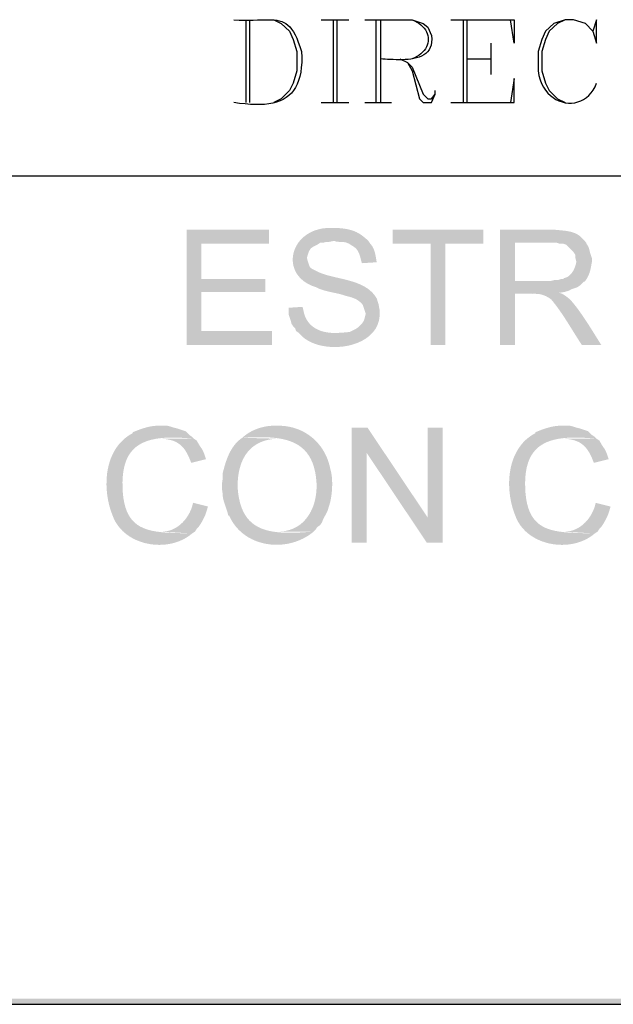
# Model space of a CAD drawing. Header units: millimetres. Extents: x 8 to 202, y 3 to 294.
# Tile 10 of 29: x 79 to 93, y 3 to 26. Entities that reach past the tile are written whole.
import ezdxf

# ---------------------------------------------------------------- set-up
doc = ezdxf.new("R2010")
doc.units = ezdxf.units.MM
doc.layers.add('DGE_CONTORNOS', color=7, linetype='Continuous', lineweight=0)
doc.layers.add('DGE_RELLENO', color=7, linetype='Continuous', lineweight=0)

msp = doc.modelspace()

# ---------------------------------------------------------------- hatches: boundary and pattern name
at = {"layer": 'DGE_RELLENO', "true_color": 0x000000}
for points in [[(84.963, 20.8774), (83.0792, 20.8774), (83.0792, 18.2527), (85.0265, 18.2527), (85.0265, 18.5702), (83.4178, 18.5702), (83.4178, 19.4592), (84.8783, 19.4592), (84.8783, 19.7556), (83.4178, 19.7556), (83.4178, 20.5599), (84.963, 20.5599)], [(86.4235, 20.9197), (86.3029, 20.9198), (86.1899, 20.9085), (86.0847, 20.8865), (85.9875, 20.8548), (85.8984, 20.8143), (85.8178, 20.7658), (85.7458, 20.7104), (85.6827, 20.6489), (85.6285, 20.5821), (85.5837, 20.511), (85.5482, 20.4365), (85.5225, 20.3595), (85.5066, 20.2808), (85.5007, 20.2014), (85.5052, 20.1222), (85.5202, 20.0441), (85.5458, 19.9679), (85.5824, 19.8946), (85.6301, 19.825), (85.6891, 19.7601), (85.7596, 19.7008), (85.8419, 19.6479), (85.9361, 19.6023), (86.0425, 19.5651), (86.064, 19.553), (86.0868, 19.5418), (86.1107, 19.5312), (86.1357, 19.5214), (86.1617, 19.5121), (86.1885, 19.5033), (86.2161, 19.4951), (86.2444, 19.4873), (86.2732, 19.4799), (86.3024, 19.4727), (86.3319, 19.4659), (86.3617, 19.4592), (86.3916, 19.4527), (86.4216, 19.4463), (86.4514, 19.4399), (86.481, 19.4335), (86.5104, 19.427), (86.5393, 19.4204), (86.5678, 19.4136), (86.5956, 19.4065), (86.6227, 19.3991), (86.649, 19.3914), (86.6743, 19.3832), (86.6987, 19.3745), (86.7185, 19.3698), (86.7381, 19.365), (86.7574, 19.3602), (86.7764, 19.3553), (86.7952, 19.3503), (86.8136, 19.345), (86.8318, 19.3396), (86.8497, 19.3339), (86.8674, 19.3278), (86.8847, 19.3213), (86.9018, 19.3145), (86.9187, 19.3071), (86.9352, 19.2992), (86.9515, 19.2907), (86.9676, 19.2816), (86.9834, 19.2718), (86.9989, 19.2612), (87.0142, 19.2499), (87.0293, 19.2378), (87.0441, 19.2248), (87.0586, 19.2108), (87.0729, 19.1959), (87.087, 19.1799), (87.1008, 19.1629), (87.122, 19.0994), (87.1432, 19.0359), (87.1643, 18.9724), (87.1643, 18.9512), (87.1432, 18.8665), (87.122, 18.8031), (87.0797, 18.7396), (86.995, 18.6549), (86.9315, 18.6126), (86.8045, 18.5491), (86.7566, 18.5435), (86.7087, 18.5388), (86.6607, 18.5347), (86.6127, 18.5312), (86.5647, 18.5284), (86.5165, 18.5261), (86.4684, 18.5243), (86.4201, 18.523), (86.3718, 18.5221), (86.3235, 18.5216), (86.2751, 18.5214), (86.2267, 18.5215), (86.1781, 18.5219), (86.1296, 18.5224), (86.0809, 18.5231), (86.0322, 18.5238), (85.9835, 18.5246), (85.9346, 18.5254), (85.8858, 18.5262), (85.8368, 18.5269), (85.7878, 18.5275), (85.7387, 18.5279), (85.6896, 18.528), (85.6403, 18.5279), (85.7051, 18.4559), (85.7817, 18.3929), (85.8686, 18.3389), (85.9644, 18.2939), (86.0675, 18.258), (86.1764, 18.2311), (86.2896, 18.2133), (86.4057, 18.2046), (86.5231, 18.205), (86.6402, 18.2144), (86.7557, 18.233), (86.868, 18.2608), (86.9756, 18.2977), (87.0769, 18.3437), (87.1706, 18.3989), (87.255, 18.4634), (87.3288, 18.537), (87.3903, 18.6198), (87.438, 18.7119), (87.4706, 18.8132), (87.4864, 18.9237), (87.4839, 19.0435), (87.4618, 19.1727), (87.4183, 19.3111), (87.3829, 19.3665), (87.3434, 19.417), (87.3001, 19.4627), (87.2533, 19.5041), (87.2034, 19.5415), (87.1507, 19.5752), (87.0953, 19.6055), (87.0378, 19.6328), (86.9783, 19.6574), (86.9172, 19.6796), (86.8548, 19.6997), (86.7914, 19.7181), (86.7273, 19.7351), (86.6628, 19.7511), (86.5982, 19.7664), (86.5338, 19.7812), (86.47, 19.7959), (86.4069, 19.811), (86.3451, 19.8266), (86.2847, 19.8431), (86.226, 19.8608), (86.1694, 19.8802), (86.1152, 19.9014), (86.0637, 19.9249), (86.0544, 19.9302), (86.045, 19.9351), (86.0355, 19.9399), (86.026, 19.9445), (86.0164, 19.9489), (86.0069, 19.9532), (85.9974, 19.9576), (85.988, 19.9619), (85.9787, 19.9663), (85.9695, 19.9708), (85.9605, 19.9754), (85.9517, 19.9803), (85.9432, 19.9855), (85.9349, 19.9909), (85.9269, 19.9967), (85.9192, 20.0029), (85.9119, 20.0096), (85.9049, 20.0167), (85.8984, 20.0244), (85.8923, 20.0328), (85.8867, 20.0417), (85.8817, 20.0514), (85.8771, 20.0618), (85.8732, 20.0731), (85.8659, 20.0954), (85.8593, 20.1155), (85.8534, 20.1336), (85.8481, 20.1499), (85.8435, 20.1646), (85.8395, 20.1779), (85.8362, 20.19), (85.8335, 20.201), (85.8314, 20.2112), (85.83, 20.2207), (85.8292, 20.2297), (85.829, 20.2384), (85.8294, 20.2471), (85.8304, 20.2558), (85.8321, 20.2649), (85.8343, 20.2744), (85.8371, 20.2846), (85.8405, 20.2956), (85.8445, 20.3077), (85.8491, 20.321), (85.8543, 20.3358), (85.86, 20.3522), (85.8663, 20.3704), (85.8732, 20.3906), (85.9155, 20.454), (85.979, 20.4964), (86.0637, 20.5387), (86.1272, 20.5811), (86.1907, 20.5811), (86.2753, 20.6022), (86.3388, 20.6022), (86.4447, 20.6234), (87.2278, 20.6234), (87.1978, 20.6511), (87.1687, 20.6769), (87.1404, 20.7009), (87.1127, 20.7231), (87.0855, 20.7437), (87.0587, 20.7627), (87.0322, 20.7801), (87.0058, 20.7962), (86.9795, 20.8108), (86.9531, 20.8242), (86.9265, 20.8364), (86.8996, 20.8475), (86.8723, 20.8575), (86.8444, 20.8665), (86.8158, 20.8746), (86.7864, 20.8819), (86.7561, 20.8885), (86.7247, 20.8944), (86.6922, 20.8996), (86.6585, 20.9044), (86.6233, 20.9087), (86.5866, 20.9126), (86.5483, 20.9163), (86.5082, 20.9197)], [(89.8525, 20.8774), (87.7782, 20.8774), (87.7782, 20.5599), (88.646, 20.5599), (88.646, 18.2527), (88.9847, 18.2527), (88.9847, 20.5599), (89.8525, 20.5599)], [(91.3977, 20.8774), (90.2335, 20.8774), (90.2335, 18.2527), (90.5722, 18.2527), (90.5722, 19.4169), (90.6057, 19.4189), (90.6446, 19.4202), (90.6885, 19.4207), (90.7369, 19.4208), (90.7892, 19.4204), (90.8449, 19.4197), (90.9036, 19.419), (90.9648, 19.4182), (91.0278, 19.4176), (91.0923, 19.4173), (91.1577, 19.4175), (91.2236, 19.4182), (91.2893, 19.4197), (91.3545, 19.4219), (91.4186, 19.4252), (91.4811, 19.4297), (91.5415, 19.4354), (91.5993, 19.4425), (91.654, 19.4512), (91.7051, 19.4615), (91.7521, 19.4737), (91.7944, 19.4879), (91.8317, 19.5042), (91.8633, 19.5227), (91.9903, 19.5651), (92.0538, 19.6074), (92.1385, 19.6921), (92.1597, 19.6921), (90.5722, 19.7132), (90.5722, 20.5811), (91.3977, 20.5811), (92.1385, 20.6446), (92.1183, 20.6702), (92.097, 20.6936), (92.0747, 20.7149), (92.0516, 20.7343), (92.0275, 20.7519), (92.0027, 20.7677), (91.9771, 20.7818), (91.9508, 20.7944), (91.9239, 20.8057), (91.8964, 20.8156), (91.8684, 20.8243), (91.8399, 20.8319), (91.811, 20.8385), (91.7818, 20.8443), (91.7522, 20.8492), (91.7225, 20.8536), (91.6925, 20.8573), (91.6624, 20.8606), (91.6322, 20.8636), (91.6021, 20.8664), (91.5719, 20.8691), (91.5419, 20.8717), (91.512, 20.8744), (91.4823, 20.8774)], [(87.2278, 20.6234), (86.4447, 20.6234), (86.4623, 20.6174), (86.4795, 20.6126), (86.4963, 20.6089), (86.5127, 20.6061), (86.5289, 20.604), (86.5448, 20.6026), (86.5605, 20.6017), (86.5761, 20.601), (86.5915, 20.6006), (86.607, 20.6003), (86.6224, 20.5998), (86.6379, 20.599), (86.6536, 20.5979), (86.6693, 20.5962), (86.6853, 20.5939), (86.7016, 20.5907), (86.7181, 20.5865), (86.735, 20.5812), (86.7523, 20.5746), (86.7701, 20.5666), (86.7884, 20.5571), (86.8073, 20.5458), (86.8267, 20.5327), (86.8468, 20.5175), (86.868, 20.5065), (86.8874, 20.4949), (86.9053, 20.4826), (86.9216, 20.4698), (86.9366, 20.4564), (86.9502, 20.4425), (86.9627, 20.428), (86.974, 20.413), (86.9843, 20.3975), (86.9936, 20.3815), (87.0022, 20.365), (87.0099, 20.3481), (87.0171, 20.3307), (87.0237, 20.3129), (87.0298, 20.2948), (87.0355, 20.2762), (87.041, 20.2572), (87.0463, 20.2379), (87.0515, 20.2183), (87.0568, 20.1983), (87.0621, 20.178), (87.0676, 20.1574), (87.0735, 20.1365), (87.0797, 20.1154), (87.4183, 20.1366), (87.4145, 20.1557), (87.4109, 20.1748), (87.4075, 20.1939), (87.4042, 20.2128), (87.401, 20.2316), (87.3978, 20.2503), (87.3946, 20.2689), (87.3912, 20.2873), (87.3877, 20.3056), (87.3839, 20.3238), (87.3798, 20.3419), (87.3753, 20.3597), (87.3704, 20.3775), (87.3651, 20.395), (87.3591, 20.4124), (87.3526, 20.4296), (87.3453, 20.4466), (87.3373, 20.4634), (87.3285, 20.4801), (87.3188, 20.4965), (87.3082, 20.5127), (87.2966, 20.5286), (87.284, 20.5444), (87.2702, 20.5599)], [(92.1385, 20.6446), (91.3977, 20.5811), (91.5247, 20.5811), (91.5882, 20.5599), (91.6728, 20.5599), (91.7363, 20.5387), (91.9057, 20.3694), (91.948, 20.3059), (91.948, 20.2424), (91.9692, 20.1577), (91.9692, 20.1366), (91.9661, 20.1187), (91.9622, 20.1005), (91.9575, 20.0818), (91.9521, 20.0629), (91.946, 20.0438), (91.9391, 20.0246), (91.9314, 20.0055), (91.9231, 19.9864), (91.914, 19.9676), (91.9042, 19.9491), (91.8936, 19.931), (91.8824, 19.9134), (91.8704, 19.8964), (91.8578, 19.8801), (91.8444, 19.8646), (91.8304, 19.8499), (91.8157, 19.8363), (91.8003, 19.8238), (91.7842, 19.8124), (91.7675, 19.8023), (91.7501, 19.7936), (91.7321, 19.7864), (91.7134, 19.7807), (91.694, 19.7767), (91.6728, 19.7556), (91.6305, 19.7556), (91.567, 19.7344), (91.4823, 19.7344), (91.3977, 19.7132), (90.5722, 19.7132), (92.1597, 19.6921), (92.1747, 19.7117), (92.1886, 19.731), (92.2015, 19.75), (92.2133, 19.7687), (92.2241, 19.7872), (92.2341, 19.8056), (92.2432, 19.8238), (92.2515, 19.8419), (92.2592, 19.86), (92.2661, 19.8781), (92.2725, 19.8962), (92.2783, 19.9144), (92.2837, 19.9328), (92.2886, 19.9514), (92.2933, 19.9702), (92.2976, 19.9893), (92.3017, 20.0088), (92.3056, 20.0286), (92.3094, 20.0488), (92.3132, 20.0695), (92.3169, 20.0907), (92.3208, 20.1124), (92.3248, 20.1347), (92.329, 20.1577), (92.329, 20.2212), (92.2867, 20.3482), (92.2655, 20.4329), (92.2443, 20.4964), (92.202, 20.5599), (92.202, 20.5811)], [(91.5882, 19.438), (90.9743, 19.4169), (90.9963, 19.4174), (91.0176, 19.4176), (91.0381, 19.4174), (91.058, 19.4167), (91.0772, 19.4156), (91.0959, 19.414), (91.1142, 19.412), (91.1319, 19.4094), (91.1493, 19.4064), (91.1663, 19.4029), (91.183, 19.3988), (91.1995, 19.3941), (91.2158, 19.3889), (91.232, 19.3831), (91.248, 19.3768), (91.2641, 19.3698), (91.2802, 19.3622), (91.2963, 19.3539), (91.3126, 19.345), (91.329, 19.3354), (91.3457, 19.3251), (91.3627, 19.3141), (91.38, 19.3023), (91.3977, 19.2899), (91.4298, 19.2514), (91.4615, 19.212), (91.4929, 19.1716), (91.524, 19.1305), (91.5548, 19.0886), (91.5852, 19.046), (91.6154, 19.0029), (91.6453, 18.9592), (91.675, 18.9151), (91.7043, 18.8707), (91.7335, 18.8259), (91.7624, 18.781), (91.7911, 18.7359), (91.8196, 18.6907), (91.8479, 18.6456), (91.876, 18.6006), (91.904, 18.5557), (91.9318, 18.5111), (91.9595, 18.4668), (91.987, 18.4229), (92.0145, 18.3794), (92.0418, 18.3365), (92.069, 18.2943), (92.0962, 18.2527), (92.5407, 18.2527), (92.5142, 18.2944), (92.488, 18.3361), (92.4618, 18.3779), (92.4357, 18.4196), (92.4096, 18.4613), (92.3836, 18.503), (92.3575, 18.5447), (92.3314, 18.5862), (92.3053, 18.6277), (92.279, 18.669), (92.2526, 18.7102), (92.2261, 18.7513), (92.1993, 18.7922), (92.1724, 18.833), (92.1452, 18.8735), (92.1177, 18.9138), (92.0899, 18.9539), (92.0618, 18.9937), (92.0334, 19.0333), (92.0045, 19.0726), (91.9752, 19.1115), (91.9455, 19.1502), (91.9152, 19.1885), (91.8845, 19.2264), (91.8725, 19.2389), (91.8613, 19.2505), (91.8509, 19.2613), (91.8413, 19.2712), (91.8322, 19.2804), (91.8237, 19.2889), (91.8156, 19.2969), (91.8078, 19.3043), (91.8003, 19.3113), (91.7929, 19.318), (91.7855, 19.3244), (91.7781, 19.3306), (91.7706, 19.3367), (91.7628, 19.3427), (91.7547, 19.3488), (91.7462, 19.355), (91.7372, 19.3613), (91.7275, 19.3679), (91.7172, 19.3748), (91.7061, 19.3821), (91.694, 19.3899), (91.681, 19.3982), (91.6669, 19.4072), (91.6517, 19.4169)], [(85.725, 19.1206), (85.4075, 19.0994), (85.4063, 19.0722), (85.4056, 19.048), (85.4052, 19.0264), (85.4053, 19.0073), (85.4058, 18.9903), (85.4067, 18.9753), (85.4079, 18.9619), (85.4095, 18.95), (85.4114, 18.9391), (85.4136, 18.9292), (85.4162, 18.9199), (85.419, 18.911), (85.4221, 18.9022), (85.4255, 18.8933), (85.4292, 18.8839), (85.4331, 18.8739), (85.4372, 18.863), (85.4415, 18.8509), (85.446, 18.8374), (85.4507, 18.8223), (85.4556, 18.8051), (85.4606, 18.7858), (85.4657, 18.764), (85.471, 18.7396), (85.5133, 18.6761), (85.5557, 18.6337), (85.5768, 18.5702), (85.6403, 18.5279), (86.5082, 18.5279), (86.4637, 18.5263), (86.4195, 18.5265), (86.3757, 18.5283), (86.3325, 18.532), (86.2899, 18.5375), (86.2481, 18.5449), (86.2071, 18.5541), (86.1671, 18.5653), (86.1281, 18.5784), (86.0904, 18.5936), (86.0539, 18.6108), (86.0188, 18.63), (85.9852, 18.6514), (85.9533, 18.6749), (85.9231, 18.7006), (85.8946, 18.7285), (85.8682, 18.7587), (85.8437, 18.7911), (85.8215, 18.8259), (85.8015, 18.863), (85.7838, 18.9026), (85.7686, 18.9445), (85.7561, 18.989), (85.7462, 19.0359)], [(82.4865, 16.4112), (82.4585, 16.4121), (82.4307, 16.4121), (82.403, 16.4112), (82.3755, 16.4096), (82.3482, 16.4072), (82.321, 16.4041), (82.294, 16.4003), (82.2671, 16.3959), (82.2403, 16.3908), (82.2137, 16.3851), (82.1872, 16.3789), (82.1608, 16.3722), (82.1345, 16.365), (82.1084, 16.3573), (82.0823, 16.3492), (82.0563, 16.3407), (82.0305, 16.3319), (82.0047, 16.3228), (81.979, 16.3133), (81.9534, 16.3036), (81.9278, 16.2937), (81.9023, 16.2836), (81.8769, 16.2734), (81.8515, 16.263), (81.8515, 16.2419), (81.7729, 16.1967), (81.7003, 16.146), (81.6337, 16.0902), (81.573, 16.0295), (81.5179, 15.9645), (81.4684, 15.8954), (81.4244, 15.8226), (81.3857, 15.7465), (81.3522, 15.6675), (81.3237, 15.5859), (81.3002, 15.502), (81.2815, 15.4164), (81.2674, 15.3293), (81.258, 15.241), (81.2529, 15.1521), (81.2522, 15.0627), (81.2556, 14.9734), (81.2631, 14.8845), (81.2745, 14.7963), (81.2897, 14.7092), (81.3085, 14.6235), (81.3309, 14.5398), (81.3567, 14.4582), (81.3858, 14.3792), (81.4201, 14.2927), (81.4622, 14.2117), (81.5114, 14.1365), (81.5673, 14.0671), (81.6292, 14.0034), (81.6966, 13.9456), (81.7689, 13.8936), (81.8455, 13.8476), (81.926, 13.8076), (82.0097, 13.7736), (82.0961, 13.7457), (82.1846, 13.7239), (82.2747, 13.7082), (82.3657, 13.6988), (82.4571, 13.6956), (82.5484, 13.6987), (82.639, 13.7081), (82.7284, 13.724), (82.8159, 13.7463), (82.901, 13.775), (82.9831, 13.8103), (83.0617, 13.8522), (83.1363, 13.9007), (83.2062, 13.9559), (83.0931, 13.9586), (82.9832, 13.9611), (82.8764, 13.9637), (82.7731, 13.9671), (82.6732, 13.9717), (82.5769, 13.9781), (82.4843, 13.9869), (82.3957, 13.9984), (82.3111, 14.0132), (82.2307, 14.032), (82.1546, 14.0551), (82.0829, 14.0832), (82.0158, 14.1166), (81.9534, 14.1561), (81.8958, 14.202), (81.8433, 14.2549), (81.7958, 14.3153), (81.7537, 14.3838), (81.7169, 14.4609), (81.6856, 14.547), (81.66, 14.6428), (81.6403, 14.7487), (81.6264, 14.8653), (81.6187, 14.9931), (81.6171, 15.1269), (81.623, 15.2506), (81.636, 15.3644), (81.656, 15.4688), (81.6829, 15.5641), (81.7164, 15.6506), (81.7563, 15.7287), (81.8026, 15.7988), (81.8549, 15.8612), (81.9132, 15.9162), (81.9772, 15.9643), (82.0468, 16.0058), (82.1217, 16.0409), (82.2018, 16.0702), (82.2869, 16.0938), (82.3769, 16.1123), (82.4715, 16.1259), (82.5706, 16.135), (82.6739, 16.14), (82.7814, 16.1411), (82.8927, 16.1388), (83.0078, 16.1335), (83.1265, 16.1254), (83.2485, 16.1149), (83.2062, 16.1572), (83.1427, 16.1995), (83.058, 16.2842), (82.8675, 16.3477), (82.7828, 16.3689), (82.7193, 16.3901), (82.6347, 16.4112), (82.5712, 16.4112)], [(85.1535, 16.4112), (85.1173, 16.4123), (85.081, 16.4123), (85.0447, 16.4113), (85.0084, 16.4091), (84.9722, 16.4059), (84.9361, 16.4016), (84.9001, 16.3962), (84.8644, 16.3897), (84.8288, 16.3821), (84.7936, 16.3734), (84.7586, 16.3636), (84.724, 16.3528), (84.6897, 16.3408), (84.6559, 16.3277), (84.6225, 16.3135), (84.5896, 16.2983), (84.5573, 16.2819), (84.5255, 16.2644), (84.4943, 16.2458), (84.4638, 16.2261), (84.434, 16.2052), (84.405, 16.1833), (84.3767, 16.1602), (84.3492, 16.1361), (84.4586, 16.1417), (84.5662, 16.1462), (84.6719, 16.1491), (84.7753, 16.1499), (84.8763, 16.1484), (84.9747, 16.144), (85.0701, 16.1365), (85.1625, 16.1254), (85.2516, 16.1103), (85.3371, 16.0909), (85.419, 16.0667), (85.4968, 16.0374), (85.5705, 16.0025), (85.6397, 15.9617), (85.7044, 15.9146), (85.7642, 15.8607), (85.819, 15.7998), (85.8685, 15.7313), (85.9125, 15.655), (85.9508, 15.5704), (85.9831, 15.4771), (86.0093, 15.3747), (86.0292, 15.2629), (86.0425, 15.1412), (86.0458, 15.0683), (86.0455, 14.9958), (86.0417, 14.9238), (86.0343, 14.8526), (86.0234, 14.7825), (86.0089, 14.7137), (85.9908, 14.6466), (85.9692, 14.5812), (85.944, 14.518), (85.9152, 14.4572), (85.8828, 14.399), (85.8468, 14.3436), (85.8073, 14.2914), (85.7641, 14.2426), (85.7173, 14.1975), (85.6668, 14.1563), (85.6128, 14.1192), (85.5551, 14.0866), (85.4938, 14.0586), (85.4288, 14.0356), (85.3602, 14.0178), (85.2879, 14.0055), (85.2119, 13.9989), (85.1323, 13.9982), (85.979, 13.9982), (86.0213, 14.0406), (86.0637, 14.104), (86.1272, 14.1464), (86.1695, 14.2099), (86.1743, 14.2248), (86.1797, 14.2395), (86.1854, 14.2538), (86.1915, 14.268), (86.198, 14.2819), (86.2047, 14.2957), (86.2117, 14.3093), (86.2188, 14.3229), (86.2261, 14.3363), (86.2334, 14.3497), (86.2408, 14.3631), (86.2482, 14.3764), (86.2555, 14.3899), (86.2627, 14.4034), (86.2698, 14.4169), (86.2766, 14.4307), (86.2831, 14.4445), (86.2894, 14.4586), (86.2953, 14.4729), (86.3008, 14.4874), (86.3058, 14.5022), (86.3103, 14.5173), (86.3143, 14.5327), (86.3177, 14.5486), (86.3282, 14.576), (86.3382, 14.6057), (86.3475, 14.6374), (86.3561, 14.6709), (86.3641, 14.7061), (86.3713, 14.7427), (86.3778, 14.7805), (86.3836, 14.8193), (86.3886, 14.859), (86.3928, 14.8993), (86.3963, 14.94), (86.3989, 14.9809), (86.4007, 15.0218), (86.4016, 15.0626), (86.4017, 15.103), (86.4008, 15.1428), (86.3991, 15.1818), (86.3964, 15.2199), (86.3928, 15.2567), (86.3883, 15.2922), (86.3827, 15.3261), (86.3762, 15.3583), (86.3686, 15.3884), (86.36, 15.4164), (86.345, 15.4876), (86.3264, 15.5569), (86.3044, 15.6242), (86.2789, 15.6893), (86.2501, 15.7522), (86.2182, 15.8128), (86.1831, 15.8711), (86.1451, 15.9268), (86.1042, 15.98), (86.0606, 16.0306), (86.0143, 16.0784), (85.9654, 16.1234), (85.914, 16.1654), (85.8603, 16.2045), (85.8044, 16.2405), (85.7463, 16.2733), (85.6862, 16.3029), (85.6241, 16.3291), (85.5603, 16.3519), (85.4946, 16.3711), (85.4274, 16.3868), (85.3586, 16.3988), (85.2885, 16.4069), (85.217, 16.4112)], [(91.6728, 16.4112), (91.6448, 16.4121), (91.617, 16.4121), (91.5893, 16.4112), (91.5619, 16.4096), (91.5345, 16.4072), (91.5073, 16.4041), (91.4803, 16.4003), (91.4534, 16.3959), (91.4266, 16.3908), (91.4, 16.3851), (91.3735, 16.3789), (91.3471, 16.3722), (91.3209, 16.365), (91.2947, 16.3573), (91.2686, 16.3492), (91.2427, 16.3407), (91.2168, 16.3319), (91.191, 16.3228), (91.1653, 16.3133), (91.1397, 16.3036), (91.1141, 16.2937), (91.0886, 16.2836), (91.0632, 16.2734), (91.0378, 16.263), (91.0378, 16.2419), (90.9592, 16.1967), (90.8867, 16.146), (90.8201, 16.0902), (90.7593, 16.0295), (90.7043, 15.9645), (90.6548, 15.8954), (90.6107, 15.8226), (90.572, 15.7465), (90.5385, 15.6675), (90.51, 15.5859), (90.4865, 15.502), (90.4678, 15.4164), (90.4538, 15.3293), (90.4443, 15.241), (90.4392, 15.1521), (90.4385, 15.0627), (90.4419, 14.9734), (90.4494, 14.8845), (90.4608, 14.7963), (90.476, 14.7092), (90.4949, 14.6235), (90.5173, 14.5398), (90.5431, 14.4582), (90.5722, 14.3792), (90.6065, 14.2927), (90.6485, 14.2117), (90.6978, 14.1365), (90.7536, 14.0671), (90.8155, 14.0034), (90.8829, 13.9456), (90.9552, 13.8936), (91.0319, 13.8476), (91.1123, 13.8076), (91.1961, 13.7736), (91.2824, 13.7457), (91.3709, 13.7239), (91.461, 13.7082), (91.552, 13.6988), (91.6435, 13.6956), (91.7348, 13.6987), (91.8254, 13.7081), (91.9147, 13.724), (92.0022, 13.7463), (92.0873, 13.775), (92.1694, 13.8103), (92.2481, 13.8522), (92.3226, 13.9007), (92.3925, 13.9559), (92.2795, 13.9586), (92.1695, 13.9611), (92.0628, 13.9637), (91.9594, 13.9671), (91.8595, 13.9717), (91.7632, 13.9781), (91.6707, 13.9869), (91.5821, 13.9984), (91.4975, 14.0132), (91.417, 14.032), (91.3409, 14.0551), (91.2692, 14.0832), (91.2021, 14.1166), (91.1397, 14.1561), (91.0822, 14.202), (91.0296, 14.2549), (90.9822, 14.3153), (90.94, 14.3838), (90.9032, 14.4609), (90.872, 14.547), (90.8464, 14.6428), (90.8266, 14.7487), (90.8128, 14.8653), (90.805, 14.9931), (90.8035, 15.1269), (90.8093, 15.2506), (90.8223, 15.3644), (90.8423, 15.4688), (90.8692, 15.5641), (90.9027, 15.6506), (90.9427, 15.7287), (90.9889, 15.7988), (91.0413, 15.8612), (91.0995, 15.9162), (91.1635, 15.9643), (91.2331, 16.0058), (91.308, 16.0409), (91.3881, 16.0702), (91.4733, 16.0938), (91.5632, 16.1123), (91.6578, 16.1259), (91.7569, 16.135), (91.8602, 16.14), (91.9677, 16.1411), (92.0791, 16.1388), (92.1942, 16.1335), (92.3128, 16.1254), (92.4348, 16.1149), (92.3925, 16.1572), (92.329, 16.1995), (92.2443, 16.2842), (92.0538, 16.3477), (91.9692, 16.3689), (91.9057, 16.3901), (91.821, 16.4112), (91.7575, 16.4112)], [(87.2067, 16.3689), (86.8468, 16.3689), (86.8468, 13.7442), (87.1855, 13.7442), (87.1855, 15.7974)], [(87.2067, 16.3689), (87.1855, 15.7974), (88.5613, 13.7442), (88.5825, 14.3157)], [(88.9212, 16.3689), (88.5825, 16.3689), (88.5825, 14.3157), (88.5613, 13.7442), (88.9212, 13.7442)], [(83.2485, 16.1149), (82.4865, 16.1149), (82.5366, 16.1124), (82.5842, 16.1082), (82.6292, 16.1024), (82.6719, 16.0949), (82.7123, 16.0857), (82.7505, 16.0748), (82.7867, 16.0621), (82.8209, 16.0477), (82.8532, 16.0315), (82.8837, 16.0135), (82.9126, 15.9937), (82.94, 15.9721), (82.9659, 15.9487), (82.9905, 15.9234), (83.0138, 15.8962), (83.036, 15.8672), (83.0571, 15.8362), (83.0773, 15.8033), (83.0967, 15.7685), (83.1154, 15.7317), (83.1335, 15.6929), (83.151, 15.6521), (83.1682, 15.6094), (83.185, 15.5646), (83.5237, 15.6492), (83.5112, 15.6862), (83.5, 15.7186), (83.49, 15.7469), (83.4811, 15.7715), (83.4731, 15.7927), (83.4659, 15.8109), (83.4594, 15.8266), (83.4533, 15.84), (83.4477, 15.8517), (83.4422, 15.8619), (83.4369, 15.8711), (83.4315, 15.8797), (83.4259, 15.888), (83.4199, 15.8964), (83.4135, 15.9053), (83.4065, 15.9151), (83.3988, 15.9263), (83.3902, 15.939), (83.3805, 15.9539), (83.3697, 15.9712), (83.3576, 15.9913), (83.344, 16.0147), (83.3289, 16.0416), (83.312, 16.0726)], [(84.3492, 16.1361), (84.3163, 16.1125), (84.2852, 16.0876), (84.2558, 16.0614), (84.2279, 16.0339), (84.2015, 16.0054), (84.1765, 15.9757), (84.153, 15.9451), (84.1308, 15.9135), (84.1098, 15.881), (84.09, 15.8477), (84.0714, 15.8136), (84.0539, 15.7789), (84.0374, 15.7435), (84.0218, 15.7075), (84.0071, 15.6711), (83.9933, 15.6342), (83.9802, 15.597), (83.9678, 15.5595), (83.956, 15.5217), (83.9448, 15.4838), (83.9342, 15.4458), (83.924, 15.4077), (83.9142, 15.3697), (83.9047, 15.3317), (83.9049, 15.2984), (83.9046, 15.2688), (83.9038, 15.2425), (83.9027, 15.2193), (83.9013, 15.1986), (83.8996, 15.1803), (83.8978, 15.1639), (83.8958, 15.1491), (83.8938, 15.1356), (83.8918, 15.123), (83.89, 15.1109), (83.8883, 15.099), (83.8868, 15.087), (83.8856, 15.0745), (83.8848, 15.0611), (83.8844, 15.0465), (83.8845, 15.0304), (83.8851, 15.0124), (83.8864, 14.9921), (83.8884, 14.9693), (83.8912, 14.9435), (83.8947, 14.9144), (83.8992, 14.8816), (83.9047, 14.8449), (83.9041, 14.8293), (83.9048, 14.8126), (83.9066, 14.7949), (83.9094, 14.7762), (83.9131, 14.7566), (83.9176, 14.7363), (83.9229, 14.7154), (83.9287, 14.6939), (83.9351, 14.672), (83.942, 14.6497), (83.9492, 14.6272), (83.9567, 14.6045), (83.9643, 14.5818), (83.972, 14.5592), (83.9796, 14.5367), (83.9871, 14.5145), (83.9945, 14.4926), (84.0015, 14.4712), (84.0081, 14.4503), (84.0142, 14.4302), (84.0197, 14.4107), (84.0245, 14.3922), (84.0285, 14.3746), (84.0317, 14.3581), (84.0528, 14.3581), (84.0969, 14.2693), (84.1477, 14.187), (84.2046, 14.111), (84.2672, 14.0414), (84.335, 13.9782), (84.4075, 13.9214), (84.4843, 13.871), (84.5649, 13.8269), (84.6488, 13.7893), (84.7355, 13.7581), (84.8246, 13.7333), (84.9155, 13.715), (85.0078, 13.7031), (85.1011, 13.6976), (85.1948, 13.6986), (85.2884, 13.706), (85.3816, 13.7198), (85.4737, 13.7402), (85.5644, 13.767), (85.6531, 13.8002), (85.7394, 13.84), (85.8228, 13.8862), (85.9028, 13.939), (85.979, 13.9982), (85.8616, 13.9894), (85.7468, 13.9819), (85.6348, 13.976), (85.5257, 13.9723), (85.4197, 13.9711), (85.317, 13.973), (85.2179, 13.9783), (85.1224, 13.9874), (85.0307, 14.0009), (84.9432, 14.019), (84.8598, 14.0424), (84.7808, 14.0714), (84.7065, 14.1064), (84.6369, 14.1479), (84.5722, 14.1963), (84.5127, 14.252), (84.4585, 14.3155), (84.4098, 14.3872), (84.3668, 14.4676), (84.3296, 14.557), (84.2985, 14.656), (84.2737, 14.7649), (84.2552, 14.8841), (84.2433, 15.0142), (84.2444, 15.0894), (84.2482, 15.163), (84.2548, 15.2349), (84.2643, 15.305), (84.2767, 15.3732), (84.2921, 15.4394), (84.3106, 15.5033), (84.3322, 15.5648), (84.357, 15.6238), (84.3851, 15.6802), (84.4164, 15.7339), (84.4512, 15.7846), (84.4893, 15.8322), (84.531, 15.8767), (84.5762, 15.9178), (84.625, 15.9554), (84.6776, 15.9895), (84.7338, 16.0198), (84.7939, 16.0461), (84.8578, 16.0685), (84.9257, 16.0867), (84.9976, 16.1006), (85.0735, 16.11), (85.1535, 16.1149)], [(92.4348, 16.1149), (91.6728, 16.1149), (91.723, 16.1124), (91.7705, 16.1082), (91.8156, 16.1024), (91.8582, 16.0949), (91.8986, 16.0857), (91.9369, 16.0748), (91.973, 16.0621), (92.0072, 16.0477), (92.0395, 16.0315), (92.0701, 16.0135), (92.099, 15.9937), (92.1263, 15.9721), (92.1522, 15.9487), (92.1768, 15.9234), (92.2001, 15.8962), (92.2223, 15.8672), (92.2435, 15.8362), (92.2637, 15.8033), (92.2831, 15.7685), (92.3018, 15.7317), (92.3198, 15.6929), (92.3374, 15.6521), (92.3545, 15.6094), (92.3713, 15.5646), (92.71, 15.6492), (92.6975, 15.6862), (92.6863, 15.7186), (92.6763, 15.7469), (92.6674, 15.7715), (92.6595, 15.7927), (92.6523, 15.8109), (92.6457, 15.8266), (92.6397, 15.84), (92.634, 15.8517), (92.6286, 15.8619), (92.6232, 15.8711), (92.6178, 15.8797), (92.6122, 15.888), (92.6063, 15.8964), (92.5999, 15.9053), (92.5929, 15.9151), (92.5851, 15.9263), (92.5765, 15.939), (92.5668, 15.9539), (92.556, 15.9712), (92.5439, 15.9913), (92.5303, 16.0147), (92.5152, 16.0416), (92.4983, 16.0726)], [(83.2273, 14.6544), (83.2169, 14.6093), (83.2041, 14.5647), (83.1888, 14.5206), (83.1712, 14.4773), (83.1513, 14.4348), (83.1293, 14.3934), (83.1051, 14.3532), (83.0789, 14.3143), (83.0508, 14.2769), (83.0208, 14.2412), (82.9889, 14.2072), (82.9553, 14.1752), (82.9201, 14.1453), (82.8833, 14.1177), (82.8449, 14.0924), (82.8052, 14.0697), (82.764, 14.0497), (82.7216, 14.0326), (82.678, 14.0185), (82.6332, 14.0075), (82.5874, 13.9998), (82.5405, 13.9956), (82.4928, 13.995), (82.4442, 13.9982), (83.2062, 13.9559), (83.2697, 13.9982), (83.312, 14.0617), (83.3543, 14.104), (83.3967, 14.1675), (83.4082, 14.1868), (83.419, 14.2052), (83.4293, 14.2229), (83.4389, 14.2398), (83.448, 14.2562), (83.4566, 14.2721), (83.4647, 14.2875), (83.4723, 14.3026), (83.4796, 14.3175), (83.4865, 14.3322), (83.493, 14.3468), (83.4993, 14.3615), (83.5054, 14.3762), (83.5112, 14.3912), (83.5168, 14.4064), (83.5223, 14.4219), (83.5277, 14.438), (83.5331, 14.4545), (83.5384, 14.4717), (83.5438, 14.4895), (83.5491, 14.5082), (83.5546, 14.5277), (83.5602, 14.5482), (83.566, 14.5697)], [(92.4137, 14.6544), (92.4033, 14.6093), (92.3904, 14.5647), (92.3751, 14.5206), (92.3575, 14.4773), (92.3376, 14.4348), (92.3156, 14.3934), (92.2914, 14.3532), (92.2653, 14.3143), (92.2371, 14.2769), (92.2071, 14.2412), (92.1752, 14.2072), (92.1417, 14.1752), (92.1064, 14.1453), (92.0696, 14.1177), (92.0313, 14.0924), (91.9915, 14.0697), (91.9504, 14.0497), (91.9079, 14.0326), (91.8643, 14.0185), (91.8195, 14.0075), (91.7737, 13.9998), (91.7268, 13.9956), (91.6791, 13.995), (91.6305, 13.9982), (92.3925, 13.9559), (92.456, 13.9982), (92.4983, 14.0617), (92.5407, 14.104), (92.583, 14.1675), (92.5945, 14.1868), (92.6054, 14.2052), (92.6156, 14.2229), (92.6252, 14.2398), (92.6343, 14.2562), (92.6429, 14.2721), (92.651, 14.2875), (92.6587, 14.3026), (92.6659, 14.3175), (92.6728, 14.3322), (92.6794, 14.3468), (92.6857, 14.3615), (92.6917, 14.3762), (92.6975, 14.3912), (92.7032, 14.4064), (92.7087, 14.4219), (92.7141, 14.438), (92.7194, 14.4545), (92.7248, 14.4717), (92.7301, 14.4895), (92.7355, 14.5082), (92.741, 14.5277), (92.7466, 14.5482), (92.7523, 14.5697)], [(201.9935, 3.2244), (201.8665, 3.3514), (23.622, 3.2244)], [(201.8665, 3.3514), (23.622, 3.2244), (23.749, 3.3514)]]:
    msp.add_hatch(color=7, dxfattribs=at).paths.add_polyline_path(points, flags=0)

# ---------------------------------------------------------------- linework, layer by layer
at = {"layer": 'DGE_CONTORNOS', "lineweight": 25}
for points in [[(84.1587, 25.6611), (84.2805, 25.6564), (84.3946, 25.6547), (84.5015, 25.655), (84.6015, 25.6569), (84.6948, 25.6595), (84.782, 25.6622), (84.8633, 25.6643), (84.9392, 25.6651), (85.0099, 25.6639), (85.0759, 25.66), (85.1375, 25.6528), (85.195, 25.6416), (85.2489, 25.6256), (85.2995, 25.6043), (85.3472, 25.5768), (85.3923, 25.5425), (85.4352, 25.5008), (85.4762, 25.4509), (85.5157, 25.3921), (85.5541, 25.3238), (85.5918, 25.2452), (85.6291, 25.1558), (85.6663, 25.0547), (85.7038, 24.9414), (85.7076, 24.8104), (85.7054, 24.6879), (85.697, 24.5736), (85.6827, 24.4675), (85.6623, 24.3693), (85.636, 24.2789), (85.6037, 24.1961), (85.5654, 24.1207), (85.5212, 24.0525), (85.4711, 23.9914), (85.415, 23.9371), (85.3531, 23.8895), (85.2854, 23.8485), (85.2118, 23.8138), (85.1323, 23.7853), (85.0471, 23.7628), (84.9561, 23.7461), (84.8593, 23.735), (84.7568, 23.7294), (84.6486, 23.7291), (84.5346, 23.7339), (84.415, 23.7437), (84.2896, 23.7582), (84.1587, 23.7772)], [(84.4338, 25.6611), (84.4338, 23.7772)], [(84.5185, 25.6611), (84.5185, 23.7772)], [(85.0688, 25.6611), (85.2382, 25.5764), (85.4287, 25.4071), (85.5133, 25.2165), (85.598, 24.9414), (85.598, 24.4969), (85.5133, 24.2217), (85.4287, 24.0524), (85.2382, 23.8619), (85.0688, 23.7772)], [(86.1483, 25.6611), (86.7833, 25.6611)], [(86.4235, 25.6611), (86.4235, 23.7772)], [(86.5082, 25.6611), (86.5082, 23.7772)], [(87.1432, 25.6611), (88.2227, 25.6611), (88.4767, 25.5764), (88.5825, 25.4917), (88.6672, 25.3012), (88.6733, 25.2222), (88.6701, 25.1509), (88.6582, 25.087), (88.6382, 25.03), (88.6108, 24.9796), (88.5765, 24.9354), (88.5361, 24.8971), (88.4901, 24.8642), (88.4391, 24.8363), (88.3838, 24.8132), (88.3247, 24.7944), (88.2626, 24.7796), (88.198, 24.7683), (88.1316, 24.7602), (88.064, 24.755), (87.9957, 24.7521), (87.9275, 24.7514), (87.8599, 24.7523), (87.7936, 24.7545), (87.7292, 24.7577), (87.6673, 24.7614), (87.6086, 24.7653), (87.5536, 24.7689), (87.503, 24.772)], [(87.3972, 25.6611), (87.3972, 23.7772)], [(87.503, 25.6611), (87.503, 23.7772)], [(88.2227, 25.6611), (88.2815, 25.6366), (88.3352, 25.6089), (88.3838, 25.5782), (88.4273, 25.5449), (88.4656, 25.5091), (88.4988, 25.4712), (88.527, 25.4315), (88.55, 25.3904), (88.5679, 25.348), (88.5806, 25.3047), (88.5883, 25.2609), (88.5908, 25.2167), (88.5883, 25.1725), (88.5806, 25.1286), (88.5678, 25.0854), (88.5499, 25.043), (88.5269, 25.0018), (88.4987, 24.9621), (88.4655, 24.9242), (88.4272, 24.8884), (88.3837, 24.855), (88.3351, 24.8242), (88.2815, 24.7965), (88.2227, 24.772)], [(89.1117, 25.6611), (90.551, 25.6611), (90.551, 25.1319), (90.4663, 25.6611)], [(89.3868, 25.6611), (89.3868, 23.7772)], [(89.4715, 25.6611), (89.4715, 23.7772)], [(92.3502, 25.4071), (92.4348, 25.1319), (92.4348, 25.6611), (92.3502, 25.4071), (92.1808, 25.5764), (91.9057, 25.6611), (91.7152, 25.6611), (91.4612, 25.5764), (91.2707, 25.4071), (91.186, 25.2165), (91.1013, 24.9414), (91.1013, 24.4969), (91.1192, 24.3937), (91.1455, 24.2981), (91.1795, 24.2103), (91.2205, 24.1302), (91.2678, 24.0579), (91.3208, 23.9935), (91.3786, 23.9369), (91.4406, 23.8882), (91.5062, 23.8475), (91.5745, 23.8148), (91.645, 23.7902), (91.7169, 23.7737), (91.7895, 23.7652), (91.8621, 23.765), (91.934, 23.773), (92.0045, 23.7892), (92.073, 23.8138), (92.1386, 23.8467), (92.2008, 23.888), (92.2588, 23.9377), (92.3119, 23.9959), (92.3594, 24.0626), (92.4006, 24.1379), (92.4348, 24.2217)], [(91.7152, 25.6611), (91.5458, 25.5764), (91.3553, 25.4071), (91.2707, 25.2165), (91.186, 24.9414), (91.186, 24.4969), (91.2707, 24.2217), (91.3553, 24.0524), (91.5458, 23.8619), (91.7152, 23.7772)], [(90.0218, 25.1319), (90.0218, 24.4122)], [(87.9475, 24.772), (88.1168, 24.6874), (88.2227, 24.5816), (88.4767, 23.9677), (88.5825, 23.8619), (88.6672, 23.8619), (88.7518, 23.9677)], [(88.1168, 24.6874), (88.2227, 24.4969), (88.392, 23.8619), (88.4767, 23.7772), (88.6672, 23.7772), (88.7518, 23.9677), (88.7518, 24.0524)], [(89.4715, 24.772), (90.0218, 24.772)], [(89.1117, 23.7772), (90.551, 23.7772), (90.551, 24.3276), (90.4663, 23.7772)], [(86.1483, 23.7772), (86.7833, 23.7772)], [(87.1432, 23.7772), (87.757, 23.7772)], [(23.622, 22.105), (201.9935, 22.105)], [(7.8952, 3.2244), (201.9935, 3.2244)]]:
    msp.add_lwpolyline(points, dxfattribs=at)

doc.saveas('drawing.dxf')
